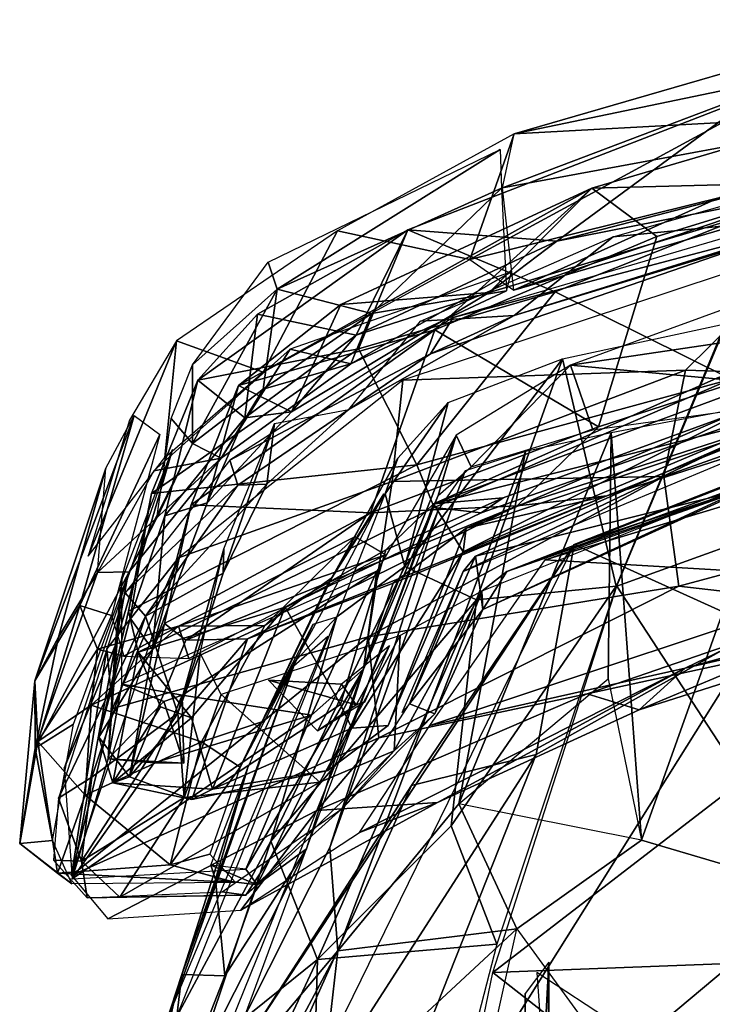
# Model space of a CAD drawing. Header units: millimetres. Extents: x 15 to 2860, y 25 to 553.
# Tile 15 of 33: x 1195 to 1299, y 395 to 543. Entities that reach past the tile are written whole.
import ezdxf

# ---------------------------------------------------------------- set-up
doc = ezdxf.new("R2010")
doc.units = ezdxf.units.MM
doc.layers.add('Cozy Chair', color=7, linetype='Continuous', true_color=0x000000)

msp = doc.modelspace()

# ---------------------------------------------------------------- linework, layer by layer
at = {"layer": 'Cozy Chair'}
for points in [[(1269.29, 525.66, 829.96), (1328.2, 542.73, 834.37), (1312.73, 534.66, 829.15)], [(1328.2, 542.73, 834.37), (1269.29, 525.66, 829.96), (1300.44, 527.34, 842.98)], [(1267.52, 517.58, 825.88), (1269.29, 525.66, 829.96), (1312.73, 534.66, 829.15)], [(1312.73, 534.66, 829.15), (1328.02, 528.74, 837.91), (1267.52, 517.58, 825.88)], [(1334.09, 523.63, 801.01), (1331.5, 532.36, 825.1), (1280.89, 517.51, 822.28), (1290.65, 510.29, 796)], [(1280.89, 517.51, 822.28), (1331.5, 532.36, 825.1), (1321.13, 518.57, 836.88)], [(1305.37, 531.44, 827.27), (1305.59, 513.99, 781.58), (1275.42, 502.02, 775.01), (1253.38, 511.29, 822.92)], [(1253.38, 511.29, 822.92), (1275.67, 509.6, 836.22), (1305.37, 531.44, 827.27)], [(1275.67, 509.6, 836.22), (1353.6, 529.77, 841.21), (1305.37, 531.44, 827.27)], [(1353.6, 529.77, 841.21), (1275.67, 509.6, 836.22), (1321.13, 518.57, 836.88)], [(1328.02, 528.74, 837.91), (1269.23, 502.25, 845.07), (1267.52, 517.58, 825.88)], [(1338.67, 522.48, 847.51), (1269.23, 502.25, 845.07), (1328.02, 528.74, 837.91)], [(1269.29, 525.66, 829.96), (1262.64, 506.86, 847.3), (1300.44, 527.34, 842.98)], [(1338.93, 525.75, 851.92), (1300.44, 527.34, 842.98), (1262.64, 506.86, 847.3)], [(1284.1, 510.21, 821.64), (1341.39, 526.49, 824.41), (1319.2, 513.68, 832.02)], [(1242.84, 511.14, 829.75), (1262.64, 506.86, 847.3), (1269.29, 525.66, 829.96)], [(1269.23, 502.25, 845.07), (1338.93, 525.75, 851.92), (1262.64, 506.86, 847.3)], [(1269.23, 502.25, 845.07), (1338.67, 522.48, 847.51), (1338.93, 525.75, 851.92)], [(1232.46, 506.43, 823.45), (1267.17, 523.28, 828.9), (1233.82, 502.41, 818.82)], [(1267.17, 523.28, 828.9), (1267.38, 517.54, 825.98), (1233.82, 502.41, 818.82)], [(1281.9, 481.82, 716.28), (1315.35, 492.66, 715.7), (1334.09, 523.63, 801.01), (1290.65, 510.29, 796)], [(1330.15, 518.72, 847.16), (1260.16, 498.16, 844.13), (1313.3, 512.19, 843.28)], [(1280.89, 517.51, 822.28), (1228.04, 487.97, 804.34), (1257.4, 496.33, 792.25)], [(1243.36, 500.12, 816.79), (1228.04, 487.97, 804.34), (1280.89, 517.51, 822.28)], [(1247.94, 498.77, 832.63), (1233.82, 502.41, 818.82), (1267.38, 517.54, 825.98)], [(1265.52, 501.88, 832.34), (1243.36, 500.12, 816.79), (1280.89, 517.51, 822.28)], [(1247.94, 498.77, 832.63), (1267.38, 517.54, 825.98), (1268.15, 502.16, 843.29)], [(1257.4, 496.33, 792.25), (1290.65, 510.29, 796), (1280.89, 517.51, 822.28)], [(1265.52, 501.88, 832.34), (1280.89, 517.51, 822.28), (1321.13, 518.57, 836.88)], [(1321.13, 518.57, 836.88), (1275.67, 509.6, 836.22), (1265.52, 501.88, 832.34)], [(1284.1, 510.21, 821.64), (1319.2, 513.68, 832.02), (1269.29, 498.47, 827.55)], [(1319.2, 513.68, 832.02), (1313.3, 512.19, 843.28), (1269.29, 498.47, 827.55)], [(1305.59, 513.99, 781.58), (1343.08, 504.66, 719.73), (1301.77, 488.95, 700.58), (1275.42, 502.02, 775.01)], [(1256.75, 492.73, 840.34), (1313.3, 512.19, 843.28), (1260.16, 498.16, 844.13)], [(1256.75, 492.73, 840.34), (1269.29, 498.47, 827.55), (1313.3, 512.19, 843.28)], [(1242.84, 511.14, 829.75), (1218.76, 494.69, 818.73), (1231.72, 490, 840.42)], [(1221.94, 488.8, 803.1), (1253.38, 511.29, 822.92), (1245.97, 493.49, 785.62)], [(1230.9, 498.67, 815.39), (1253.38, 511.29, 822.92), (1221.94, 488.8, 803.1)], [(1253.38, 511.29, 822.92), (1230.9, 498.67, 815.39), (1245.62, 495.5, 832.2)], [(1262.64, 506.86, 847.3), (1242.84, 511.14, 829.75), (1231.72, 490, 840.42)], [(1275.67, 509.6, 836.22), (1253.38, 511.29, 822.92), (1245.62, 495.5, 832.2)], [(1245.97, 493.49, 785.62), (1253.38, 511.29, 822.92), (1275.42, 502.02, 775.01)], [(1284.1, 510.21, 821.64), (1269.29, 498.47, 827.55), (1255.28, 497.63, 818.21)], [(1281.9, 481.82, 716.28), (1290.65, 510.29, 796), (1257.4, 496.33, 792.25)], [(1265.52, 501.88, 832.34), (1275.67, 509.6, 836.22), (1245.62, 495.5, 832.2)], [(1294.91, 490.27, 815.36), (1313.97, 509.11, 845.7), (1252.63, 488.79, 841.99)], [(1313.97, 509.11, 845.7), (1294.91, 490.27, 815.36), (1332.96, 489.04, 789.05)], [(1221.17, 491.1, 807.13), (1232.46, 506.43, 823.45), (1233.82, 502.41, 818.82)], [(1244.83, 491.25, 842.62), (1268.87, 505, 847.57), (1235.75, 493.43, 842.59)], [(1268.15, 502.16, 843.29), (1268.87, 505, 847.57), (1244.83, 491.25, 842.62)], [(1299.96, 489.21, 571.08), (1345.58, 503.01, 571.45), (1257.22, 470.26, 565.57)], [(1310.9, 483.91, 569.92), (1257.22, 470.26, 565.57), (1345.58, 503.01, 571.45)], [(1221.15, 479.31, 813.78), (1221.17, 491.1, 807.13), (1233.82, 502.41, 818.82)], [(1221.15, 479.31, 813.78), (1233.82, 502.41, 818.82), (1231.75, 487.43, 827.29)], [(1231.75, 487.43, 827.29), (1233.82, 502.41, 818.82), (1247.94, 498.77, 832.63)], [(1235.98, 484.03, 825.76), (1243.36, 500.12, 816.79), (1265.52, 501.88, 832.34)], [(1235.98, 484.03, 825.76), (1265.52, 501.88, 832.34), (1245.62, 495.5, 832.2)], [(1244.83, 491.25, 842.62), (1247.94, 498.77, 832.63), (1268.15, 502.16, 843.29)], [(1254.71, 476.09, 718.21), (1245.97, 493.49, 785.62), (1275.42, 502.02, 775.01)], [(1254.71, 476.09, 718.21), (1275.42, 502.02, 775.01), (1301.77, 488.95, 700.58)], [(1243.36, 500.12, 816.79), (1235.98, 484.03, 825.76), (1228.04, 487.97, 804.34)], [(1302.19, 499.94, 488.79), (1277.69, 491.02, 499.66), (1329.83, 498.77, 488.72)], [(1314.5, 468.73, 464.14), (1284.64, 457.98, 466.58), (1302.19, 499.94, 488.79)], [(1230.9, 498.67, 815.39), (1221.94, 488.8, 803.1), (1228.97, 483.16, 825.18)], [(1226.75, 476.8, 833.58), (1256.75, 492.73, 840.34), (1260.16, 498.16, 844.13)], [(1230.9, 498.67, 815.39), (1228.97, 483.16, 825.18), (1245.62, 495.5, 832.2)], [(1244.83, 491.25, 842.62), (1231.75, 487.43, 827.29), (1247.94, 498.77, 832.63)], [(1244.52, 484.38, 822.89), (1255.28, 497.63, 818.21), (1269.29, 498.47, 827.55)], [(1244.52, 484.38, 822.89), (1269.29, 498.47, 827.55), (1256.75, 492.73, 840.34)], [(1321.23, 486.92, 484.23), (1329.83, 498.77, 488.72), (1277.69, 491.02, 499.66)], [(1284.53, 457.98, 466.41), (1276.5, 492, 494.61), (1300.85, 497.22, 486.93)], [(1228.04, 487.97, 804.34), (1220.97, 470.14, 766.83), (1257.4, 496.33, 792.25)], [(1220.97, 470.14, 766.83), (1247.77, 468.92, 721.01), (1257.4, 496.33, 792.25)], [(1245.62, 495.5, 832.2), (1228.97, 483.16, 825.18), (1235.98, 484.03, 825.76)], [(1247.77, 468.92, 721.01), (1281.9, 481.82, 716.28), (1257.4, 496.33, 792.25)], [(1216.99, 477.19, 829.03), (1218.76, 494.69, 818.73), (1205.52, 462.43, 804.73)], [(1218.76, 494.69, 818.73), (1211.72, 482.81, 793.94), (1205.52, 462.43, 804.73)], [(1231.72, 490, 840.42), (1218.76, 494.69, 818.73), (1216.99, 477.19, 829.03)], [(1215, 471.81, 766.57), (1245.97, 493.49, 785.62), (1254.71, 476.09, 718.21)], [(1215, 471.81, 766.57), (1221.94, 488.8, 803.1), (1245.97, 493.49, 785.62)], [(1225.42, 477.11, 833.55), (1235.75, 493.43, 842.59), (1215.35, 475.2, 827.85)], [(1225.42, 477.11, 833.55), (1244.83, 491.25, 842.62), (1235.75, 493.43, 842.59)], [(1227.93, 473.05, 829.59), (1256.75, 492.73, 840.34), (1226.75, 476.8, 833.58)], [(1227.93, 473.05, 829.59), (1244.52, 484.38, 822.89), (1256.75, 492.73, 840.34)], [(1281.9, 481.82, 716.28), (1269.74, 470, 681.25), (1305.6, 481.55, 678.65), (1315.35, 492.66, 715.7)], [(1221.17, 491.1, 807.13), (1221.15, 479.31, 813.78), (1217.96, 483.05, 793.93)], [(1225.42, 477.11, 833.55), (1231.75, 487.43, 827.29), (1244.83, 491.25, 842.62)], [(1276.5, 492, 494.61), (1263.63, 455.92, 476.73), (1252.91, 460.9, 491.4)], [(1252.91, 460.9, 491.4), (1259.42, 485.45, 511.12), (1276.5, 492, 494.61)], [(1262.85, 475.8, 515), (1277.69, 491.02, 499.66), (1260.59, 480.53, 524.52)], [(1277.69, 491.02, 499.66), (1262.85, 475.8, 515), (1281.07, 481.33, 495.2)], [(1284.53, 457.98, 466.41), (1263.63, 455.92, 476.73), (1276.5, 492, 494.61)], [(1273.94, 461.92, 567.41), (1370.94, 491.25, 572.45), (1322.52, 459.05, 572)], [(1370.94, 491.25, 572.45), (1273.94, 461.92, 567.41), (1341.7, 485.83, 575.62)], [(1281.07, 481.33, 495.2), (1321.23, 486.92, 484.23), (1277.69, 491.02, 499.66)], [(1251.02, 473.61, 814.06), (1294.91, 490.27, 815.36), (1252.63, 488.79, 841.99)], [(1251.02, 473.61, 814.06), (1291.69, 474.35, 777.82), (1294.91, 490.27, 815.36)], [(1299.96, 489.21, 571.08), (1257.22, 470.26, 565.57), (1267.61, 471.17, 602.06), (1302.07, 483.76, 609.14)], [(1291.69, 474.35, 777.82), (1332.96, 489.04, 789.05), (1294.91, 490.27, 815.36)], [(1211.84, 453.19, 774.41), (1217.02, 468.48, 807.51), (1221.94, 488.8, 803.1), (1215, 471.81, 766.57)], [(1215.17, 448.5, 768.16), (1220.97, 470.14, 766.83), (1228.04, 487.97, 804.34), (1223.35, 470.41, 811.27)], [(1228.97, 483.16, 825.18), (1221.94, 488.8, 803.1), (1217.02, 468.48, 807.51)], [(1219.07, 462.19, 821.39), (1251.02, 473.61, 814.06), (1252.63, 488.79, 841.99)], [(1223.35, 470.41, 811.27), (1228.04, 487.97, 804.34), (1235.98, 484.03, 825.76)], [(1257.3, 469.73, 682.9), (1254.71, 476.09, 718.21), (1301.77, 488.95, 700.58)], [(1257.3, 469.73, 682.9), (1301.77, 488.95, 700.58), (1305.86, 483.51, 655.27), (1264.33, 468.93, 644.59)], [(1332.96, 489.04, 789.05), (1291.69, 474.35, 777.82), (1293.92, 457.95, 724.51), (1344.17, 471.46, 723.6)], [(1231.75, 487.43, 827.29), (1225.42, 477.11, 833.55), (1221.15, 479.31, 813.78)], [(1251.85, 477.09, 535.98), (1259.42, 485.45, 511.12), (1249.97, 471.77, 511.48)], [(1259.42, 485.45, 511.12), (1252.91, 460.9, 491.4), (1249.97, 471.77, 511.48)], [(1307.56, 486.1, 580), (1261.67, 463.1, 566.61), (1310.9, 483.91, 569.92)], [(1262.11, 466.61, 581.6), (1261.67, 463.1, 566.61), (1307.56, 486.1, 580)], [(1307.56, 486.1, 580), (1316.34, 484.8, 605.05), (1262.11, 466.61, 581.6)], [(1262.11, 466.61, 581.6), (1316.34, 484.8, 605.05), (1283.16, 471.47, 638.77)], [(1316.34, 484.8, 605.05), (1314.29, 481.46, 639.41), (1283.16, 471.47, 638.77)], [(1283.78, 480.91, 494.38), (1288.32, 419.95, 452.45), (1311.96, 486.23, 485.45)], [(1311.96, 486.23, 485.45), (1288.32, 419.95, 452.45), (1314.68, 412.17, 441.89), (1356.94, 454.48, 459.67)], [(1212.43, 483.52, 792.89), (1197.54, 443.81, 733.25), (1208.18, 475.63, 796.93)], [(1204.29, 455.06, 721.43), (1197.54, 443.81, 733.25), (1212.43, 483.52, 792.89)], [(1204.29, 455.06, 721.43), (1212.43, 483.52, 792.89), (1216.26, 480.64, 791.1)], [(1228.97, 483.16, 825.18), (1223.35, 470.41, 811.27), (1235.98, 484.03, 825.76)], [(1227.93, 473.05, 829.59), (1232.27, 473.22, 814.91), (1244.52, 484.38, 822.89)], [(1232.27, 473.22, 814.91), (1233.41, 482.28, 805.63), (1244.52, 484.38, 822.89)], [(1257.22, 470.26, 565.57), (1310.9, 483.91, 569.92), (1261.67, 463.1, 566.61)], [(1264.33, 468.93, 644.59), (1305.86, 483.51, 655.27), (1302.07, 483.76, 609.14), (1267.61, 471.17, 602.06)], [(1278.28, 464.17, 494.56), (1323.48, 479.03, 497.5), (1327.76, 483.62, 485.97)], [(1215.82, 468.12, 800.89), (1217.96, 483.05, 793.93), (1221.15, 479.31, 813.78)], [(1223.35, 470.41, 811.27), (1228.97, 483.16, 825.18), (1217.02, 468.48, 807.51)], [(1225.72, 459.9, 794.77), (1233.41, 482.28, 805.63), (1232.27, 473.22, 814.91)], [(1233.41, 482.28, 805.63), (1225.72, 459.9, 794.77), (1225.86, 463.52, 765.13)], [(1204.29, 455.06, 721.43), (1216.26, 480.64, 791.1), (1209.05, 453.58, 720.67)], [(1246.76, 445.55, 576.93), (1260.59, 480.53, 524.52), (1248.75, 460.19, 593.89)], [(1260.59, 480.53, 524.52), (1246.76, 445.55, 576.93), (1257.93, 471.51, 534.55)], [(1269.74, 470, 681.25), (1281.9, 481.82, 716.28), (1247.77, 468.92, 721.01)], [(1257.93, 471.51, 534.55), (1262.85, 475.8, 515), (1260.59, 480.53, 524.52)], [(1261.02, 425.4, 470.74), (1283.32, 444.1, 470.04), (1283.78, 480.91, 494.38)], [(1270.97, 478.09, 503.88), (1261.02, 425.4, 470.74), (1283.78, 480.91, 494.38)], [(1320.53, 480.57, 574.33), (1308.81, 474.96, 583.6), (1268.16, 460.17, 570.97)], [(1306.39, 473.45, 572.97), (1320.53, 480.57, 574.33), (1268.16, 460.17, 570.97)], [(1283.16, 471.47, 638.77), (1314.29, 481.46, 639.41), (1305.6, 481.55, 678.65), (1269.74, 470, 681.25)], [(1283.78, 480.91, 494.38), (1283.32, 444.1, 470.04), (1288.32, 419.95, 452.45)], [(1215.82, 468.12, 800.89), (1221.15, 479.31, 813.78), (1211.69, 460.12, 808.54)], [(1225.42, 477.11, 833.55), (1211.69, 460.12, 808.54), (1221.15, 479.31, 813.78)], [(1304.03, 480.35, 568.77), (1261.65, 460.13, 577.2), (1307.42, 479.3, 581.75)], [(1263.51, 462.44, 565.81), (1261.65, 460.13, 577.2), (1304.03, 480.35, 568.77)], [(1263.51, 462.44, 565.81), (1304.03, 480.35, 568.77), (1303.34, 472.37, 569.21)], [(1278.28, 464.17, 494.56), (1306.14, 451.57, 507.71), (1323.48, 479.03, 497.5)], [(1211.37, 458.99, 804.63), (1209.59, 449.01, 751.65), (1218.17, 478.42, 795.98)], [(1209.59, 449.01, 751.65), (1210.59, 458.86, 742.15), (1218.17, 478.42, 795.98)], [(1261.93, 475.22, 517.33), (1241.71, 418.85, 491.34), (1242.88, 403.4, 471.36), (1270.97, 478.09, 503.88)], [(1270.97, 478.09, 503.88), (1242.88, 403.4, 471.36), (1261.02, 425.4, 470.74)], [(1206.93, 460.02, 807.28), (1225.42, 477.11, 833.55), (1215.35, 475.2, 827.85)], [(1211.69, 460.12, 808.54), (1225.42, 477.11, 833.55), (1206.93, 460.02, 807.28)], [(1227.93, 473.05, 829.59), (1226.75, 476.8, 833.58), (1211.06, 456.95, 807.34)], [(1254.71, 476.09, 718.21), (1257.3, 469.73, 682.9), (1213.03, 448.07, 684.25), (1211.57, 454.19, 718.35)], [(1211.57, 454.19, 718.35), (1215, 471.81, 766.57), (1254.71, 476.09, 718.21)], [(1245.45, 465.34, 586.68), (1251.85, 477.09, 535.98), (1242.02, 459.2, 577.49)], [(1251.85, 477.09, 535.98), (1249.97, 471.77, 511.48), (1242.02, 459.2, 577.49)], [(1197.54, 443.81, 733.25), (1201.09, 450.34, 779.55), (1208.18, 475.63, 796.93)], [(1201.09, 450.34, 779.55), (1206.93, 460.02, 807.28), (1208.18, 475.63, 796.93)], [(1257.9, 469.38, 530.72), (1241.71, 418.85, 491.34), (1261.93, 475.22, 517.33)], [(1308.81, 474.96, 583.6), (1264.42, 457.21, 579.88), (1268.16, 460.17, 570.97)], [(1251.02, 473.61, 814.06), (1219.07, 462.19, 821.39), (1209.16, 439.63, 779.18), (1247.46, 450.39, 756.67)], [(1214.13, 453.47, 801.34), (1227.93, 473.05, 829.59), (1211.06, 456.95, 807.34)], [(1227.93, 473.05, 829.59), (1214.13, 453.47, 801.34), (1232.27, 473.22, 814.91)], [(1214.13, 453.47, 801.34), (1225.72, 459.9, 794.77), (1232.27, 473.22, 814.91)], [(1251.02, 473.61, 814.06), (1247.46, 450.39, 756.67), (1291.69, 474.35, 777.82)], [(1291.69, 474.35, 777.82), (1247.46, 450.39, 756.67), (1293.92, 457.95, 724.51)], [(1306.39, 473.45, 572.97), (1264.58, 454.45, 567.39), (1303.34, 472.37, 569.21)], [(1264.58, 454.45, 567.39), (1306.39, 473.45, 572.97), (1268.16, 460.17, 570.97)], [(1211.84, 453.19, 774.41), (1215, 471.81, 766.57), (1211.57, 454.19, 718.35), (1207.15, 435.35, 726.35)], [(1241.3, 458.11, 576.88), (1249.79, 471.79, 512.34), (1241.32, 455.5, 506.41), (1231.44, 437.42, 570.17)], [(1252.91, 460.9, 491.4), (1242.75, 453.36, 500.87), (1249.97, 471.77, 511.48)], [(1263.51, 462.44, 565.81), (1303.34, 472.37, 569.21), (1264.58, 454.45, 567.39)], [(1217.02, 468.48, 807.51), (1215.17, 448.5, 768.16), (1223.35, 470.41, 811.27)], [(1215.17, 448.5, 768.16), (1216.95, 452.38, 717.63), (1220.97, 470.14, 766.83)], [(1216.95, 452.38, 717.63), (1247.77, 468.92, 721.01), (1220.97, 470.14, 766.83)], [(1229.38, 450.06, 660.12), (1283.16, 471.47, 638.77), (1269.74, 470, 681.25)], [(1251.16, 458.39, 613.31), (1283.16, 471.47, 638.77), (1229.38, 450.06, 660.12)], [(1267.61, 471.17, 602.06), (1250.09, 463.38, 595.45), (1235.03, 454.81, 632.18), (1264.33, 468.93, 644.59)], [(1246.76, 445.55, 576.93), (1238.19, 418.64, 503.8), (1257.93, 471.51, 534.55)], [(1243.3, 440.27, 595.41), (1250.09, 463.38, 595.45), (1257.22, 470.26, 565.57), (1244.99, 436.7, 567.19)], [(1257.22, 470.26, 565.57), (1261.67, 463.1, 566.61), (1244.99, 436.7, 567.19)], [(1257.22, 470.26, 565.57), (1250.09, 463.38, 595.45), (1267.61, 471.17, 602.06)], [(1251.16, 458.39, 613.31), (1262.11, 466.61, 581.6), (1283.16, 471.47, 638.77)], [(1344.17, 471.46, 723.6), (1293.92, 457.95, 724.51), (1318.71, 455.13, 675.74), (1363.83, 465.29, 678.52)], [(1264.33, 468.93, 644.59), (1235.03, 454.81, 632.18), (1213.03, 448.07, 684.25), (1257.3, 469.73, 682.9)], [(1216.95, 452.38, 717.63), (1220.15, 449.88, 693.15), (1247.77, 468.92, 721.01)], [(1229.38, 450.06, 660.12), (1269.74, 470, 681.25), (1220.15, 449.88, 693.15)], [(1220.15, 449.88, 693.15), (1269.74, 470, 681.25), (1247.77, 468.92, 721.01)], [(1257.9, 469.38, 530.72), (1220.39, 376.62, 489.13), (1241.71, 418.85, 491.34)], [(1284.64, 457.98, 466.58), (1314.5, 468.73, 464.14), (1303.53, 428.98, 443.35)], [(1215.17, 448.5, 768.16), (1217.02, 468.48, 807.51), (1211.84, 453.19, 774.41)], [(1241.39, 430.36, 602.01), (1250.42, 437.11, 569.56), (1262.11, 466.61, 581.6), (1251.16, 458.39, 613.31)], [(1250.42, 437.11, 569.56), (1261.67, 463.1, 566.61), (1262.11, 466.61, 581.6)], [(1203.73, 312.02, 486.1), (1229.21, 389.86, 486.31), (1278.28, 464.17, 494.56)], [(1245.45, 465.34, 586.68), (1219.08, 451.99, 653.45), (1250.04, 462.62, 589.57)], [(1219.08, 451.99, 653.45), (1245.45, 465.34, 586.68), (1231.97, 452.06, 604.18)], [(1229.21, 389.86, 486.31), (1253.93, 428.13, 498.41), (1278.28, 464.17, 494.56)], [(1245.45, 465.34, 586.68), (1242.02, 459.2, 577.49), (1231.97, 452.06, 604.18)], [(1253.93, 428.13, 498.41), (1272.58, 432.78, 507.52), (1278.28, 464.17, 494.56)], [(1278.28, 464.17, 494.56), (1272.58, 432.78, 507.52), (1306.14, 451.57, 507.71)], [(1294.88, 445.67, 573.79), (1366.16, 465.37, 578.79), (1341.52, 456.44, 594.12)], [(1366.16, 465.37, 578.79), (1294.88, 445.67, 573.79), (1322.52, 459.05, 572)], [(1218.96, 438.96, 744.11), (1225.86, 463.52, 765.13), (1225.72, 459.9, 794.77)], [(1222.32, 447.95, 722.03), (1225.86, 463.52, 765.13), (1218.96, 438.96, 744.11)], [(1250.09, 463.38, 595.45), (1243.3, 440.27, 595.41), (1235.03, 454.81, 632.18)], [(1261.67, 463.1, 566.61), (1250.42, 437.11, 569.56), (1244.99, 436.7, 567.19)], [(1203.07, 414.68, 705.69), (1208.33, 448.6, 789.52), (1219.07, 462.19, 821.39)], [(1208.33, 448.6, 789.52), (1209.16, 439.63, 779.18), (1219.07, 462.19, 821.39)], [(1250.04, 462.62, 589.57), (1219.08, 451.99, 653.45), (1220.6, 447.12, 659.91)], [(1263.51, 462.44, 565.81), (1253.64, 440.37, 566.26), (1261.65, 460.13, 577.2)], [(1253.64, 440.37, 566.26), (1263.51, 462.44, 565.81), (1264.58, 454.45, 567.39)], [(1322.52, 459.05, 572), (1256.64, 437.12, 566.84), (1273.94, 461.92, 567.41)], [(1203.36, 437.31, 755.6), (1211.69, 460.12, 808.54), (1197.61, 433.73, 748.39)], [(1211.69, 460.12, 808.54), (1206.93, 460.02, 807.28), (1197.61, 433.73, 748.39)], [(1197.61, 433.73, 748.39), (1206.93, 460.02, 807.28), (1201.09, 450.34, 779.55)], [(1219.61, 441.62, 659.56), (1248.75, 460.19, 593.89), (1210.56, 443.27, 686.63)], [(1214.13, 453.47, 801.34), (1218.96, 438.96, 744.11), (1225.72, 459.9, 794.77)], [(1219.61, 441.62, 659.56), (1238.94, 438.63, 600.69), (1248.75, 460.19, 593.89)], [(1252.91, 460.9, 491.4), (1232.88, 419.77, 480.74), (1242.75, 453.36, 500.87)], [(1252.91, 460.9, 491.4), (1263.63, 455.92, 476.73), (1232.88, 419.77, 480.74)], [(1238.94, 438.63, 600.69), (1246.76, 445.55, 576.93), (1248.75, 460.19, 593.89)], [(1252.53, 439.07, 574.54), (1261.65, 460.13, 577.2), (1253.64, 440.37, 566.26)], [(1264.42, 457.21, 579.88), (1264.58, 454.45, 567.39), (1268.16, 460.17, 570.97)], [(1201.95, 430.73, 736.05), (1209.59, 449.01, 751.65), (1211.37, 458.99, 804.63)], [(1208.52, 432.14, 689.72), (1210.56, 443.27, 686.63), (1210.59, 458.86, 742.15)], [(1209.59, 449.01, 751.65), (1208.52, 432.14, 689.72), (1210.59, 458.86, 742.15)], [(1229.38, 450.06, 660.12), (1221.04, 426.04, 655.91), (1241.39, 430.36, 602.01), (1251.16, 458.39, 613.31)], [(1231.55, 437.67, 569.91), (1222.49, 434.68, 603.47), (1231.97, 452.06, 604.18), (1242.02, 459.2, 577.49)], [(1322.52, 459.05, 572), (1294.88, 445.67, 573.79), (1256.64, 437.12, 566.84)], [(1211.06, 456.95, 807.34), (1201.1, 426.25, 732.39), (1214.13, 453.47, 801.34)], [(1249.03, 435.28, 700.75), (1293.92, 457.95, 724.51), (1247.46, 450.39, 756.67)], [(1293.92, 457.95, 724.51), (1249.03, 435.28, 700.75), (1280.2, 441.83, 670.53), (1318.71, 455.13, 675.74)], [(1264.42, 457.21, 579.88), (1251.34, 433.33, 592.09), (1257.42, 438.85, 566.8)], [(1264.42, 457.21, 579.88), (1252.23, 450.59, 619.21), (1251.34, 433.33, 592.09)], [(1264.42, 457.21, 579.88), (1257.42, 438.85, 566.8), (1264.58, 454.45, 567.39)], [(1259.84, 422.11, 456.85), (1263.63, 455.92, 476.73), (1284.53, 457.98, 466.41)], [(1266.7, 404.38, 443.21), (1259.84, 422.11, 456.85), (1284.53, 457.98, 466.41)], [(1303.53, 428.98, 443.35), (1266.11, 400.13, 441.06), (1284.64, 457.98, 466.58)], [(1263.63, 455.92, 476.73), (1239.85, 402.07, 459.19), (1232.88, 419.77, 480.74)], [(1259.84, 422.11, 456.85), (1239.85, 402.07, 459.19), (1263.63, 455.92, 476.73)], [(1287.99, 439.43, 589.74), (1341.52, 456.44, 594.12), (1308.18, 447.91, 628.71)], [(1294.88, 445.67, 573.79), (1341.52, 456.44, 594.12), (1287.99, 439.43, 589.74)], [(1204.29, 455.06, 721.43), (1198.03, 434.71, 693.49), (1197.54, 443.81, 733.25)], [(1206.96, 448.51, 683.4), (1198.03, 434.71, 693.49), (1204.29, 455.06, 721.43)], [(1206.96, 448.51, 683.4), (1204.29, 455.06, 721.43), (1209.05, 453.58, 720.67)], [(1209.22, 428.5, 687.84), (1207.15, 435.35, 726.35), (1211.57, 454.19, 718.35), (1213.03, 448.07, 684.25)], [(1221.01, 438.26, 656.89), (1213.03, 448.07, 684.25), (1235.03, 454.81, 632.18)], [(1224.13, 427.57, 631.87), (1221.01, 438.26, 656.89), (1235.03, 454.81, 632.18)], [(1243.3, 440.27, 595.41), (1224.13, 427.57, 631.87), (1235.03, 454.81, 632.18)], [(1257.42, 438.85, 566.8), (1253.64, 440.37, 566.26), (1264.58, 454.45, 567.39)], [(1280.2, 441.83, 670.53), (1308.18, 447.91, 628.71), (1318.71, 455.13, 675.74)], [(1201.1, 426.25, 732.39), (1206.07, 429.37, 742.48), (1214.13, 453.47, 801.34)], [(1206.07, 429.37, 742.48), (1218.96, 438.96, 744.11), (1214.13, 453.47, 801.34)], [(1206.96, 448.51, 683.4), (1209.05, 453.58, 720.67), (1210.89, 447.48, 687.84)], [(1215.17, 448.5, 768.16), (1211.84, 453.19, 774.41), (1207.15, 435.35, 726.35)], [(1216.95, 452.38, 717.63), (1215.17, 448.5, 768.16), (1211.75, 429.43, 705.02)], [(1220.15, 449.88, 693.15), (1216.95, 452.38, 717.63), (1211.75, 429.43, 705.02)], [(1232.88, 419.77, 480.74), (1218.79, 393.56, 483.06), (1242.75, 453.36, 500.87)], [(1236.76, 446.96, 512.91), (1239.2, 452.27, 516.32), (1242.75, 453.36, 500.87)], [(1231.97, 452.06, 604.18), (1222.49, 434.68, 603.47), (1205.98, 440.15, 668.31)], [(1205.98, 440.15, 668.31), (1219.08, 451.99, 653.45), (1231.97, 452.06, 604.18)], [(1206.96, 448.51, 683.4), (1219.08, 451.99, 653.45), (1205.98, 440.15, 668.31)], [(1206.96, 448.51, 683.4), (1210.89, 447.48, 687.84), (1219.08, 451.99, 653.45)], [(1219.08, 451.99, 653.45), (1210.89, 447.48, 687.84), (1220.6, 447.12, 659.91)], [(1239.2, 452.27, 516.32), (1236.76, 446.96, 512.91), (1231.55, 437.67, 569.91)], [(1235.46, 338.96, 500.32), (1328.94, 402.57, 491.18), (1306.14, 451.57, 507.71)], [(1272.58, 432.78, 507.52), (1235.46, 338.96, 500.32), (1306.14, 451.57, 507.71)], [(1197.61, 433.73, 748.39), (1201.09, 450.34, 779.55), (1197.54, 443.81, 733.25)], [(1203.07, 414.68, 705.69), (1249.03, 435.28, 700.75), (1247.46, 450.39, 756.67)], [(1203.07, 414.68, 705.69), (1247.46, 450.39, 756.67), (1209.16, 439.63, 779.18)], [(1229.38, 450.06, 660.12), (1220.15, 449.88, 693.15), (1211.75, 429.43, 705.02)], [(1229.38, 450.06, 660.12), (1211.75, 429.43, 705.02), (1221.04, 426.04, 655.91)], [(1218.32, 395.47, 484.77), (1236.3, 446.02, 516.17), (1241.38, 450.45, 499.5)], [(1240.2, 428.61, 624.44), (1252.23, 450.59, 619.21), (1225.43, 441.74, 682.65)], [(1251.34, 433.33, 592.09), (1252.23, 450.59, 619.21), (1240.2, 428.61, 624.44)], [(1206.96, 448.51, 683.4), (1205.98, 440.15, 668.31), (1198.03, 434.71, 693.49)], [(1203.13, 414.14, 666.43), (1209.59, 449.01, 751.65), (1201.95, 430.73, 736.05)], [(1208.33, 448.6, 789.52), (1203.07, 414.68, 705.69), (1209.16, 439.63, 779.18)], [(1209.59, 449.01, 751.65), (1203.13, 414.14, 666.43), (1208.52, 432.14, 689.72)], [(1215.17, 448.5, 768.16), (1207.15, 435.35, 726.35), (1211.75, 429.43, 705.02)], [(1209.22, 428.5, 687.84), (1213.03, 448.07, 684.25), (1216.36, 439.91, 689.39)], [(1221.01, 438.26, 656.89), (1216.36, 439.91, 689.39), (1213.03, 448.07, 684.25)], [(1222.32, 447.95, 722.03), (1218.96, 438.96, 744.11), (1219.91, 426.32, 685.41)], [(1222.32, 447.95, 722.03), (1219.91, 426.32, 685.41), (1225.43, 441.74, 682.65)], [(1250.63, 449.02, 578.16), (1243.43, 443.27, 602.78), (1245.65, 440.19, 592.73)], [(1247, 440.69, 576.63), (1250.63, 449.02, 578.16), (1245.65, 440.19, 592.73)], [(1228.27, 430.86, 572.31), (1231.55, 437.67, 569.91), (1236.76, 446.96, 512.91)], [(1287.99, 439.43, 589.74), (1308.18, 447.91, 628.71), (1280.2, 441.83, 670.53)], [(1236.3, 446.02, 516.17), (1218.32, 395.47, 484.77), (1219.54, 399.83, 512.92)], [(1229.36, 430.66, 570.02), (1236.3, 446.02, 516.17), (1219.54, 399.83, 512.92)], [(1230.84, 413.25, 544.05), (1246.76, 445.55, 576.93), (1229.15, 415.59, 579.48)], [(1238.94, 438.63, 600.69), (1229.15, 415.59, 579.48), (1246.76, 445.55, 576.93)], [(1238.19, 418.64, 503.8), (1246.76, 445.55, 576.93), (1230.84, 413.25, 544.05)], [(1294.88, 445.67, 573.79), (1257.82, 425.6, 588.52), (1246.13, 421.08, 573.73)], [(1246.13, 421.08, 573.73), (1256.64, 437.12, 566.84), (1294.88, 445.67, 573.79)], [(1257.82, 425.6, 588.52), (1294.88, 445.67, 573.79), (1287.99, 439.43, 589.74)], [(1195.3, 419.46, 695.32), (1197.61, 433.73, 748.39), (1197.54, 443.81, 733.25)], [(1197.54, 443.81, 733.25), (1198.03, 434.71, 693.49), (1195.3, 419.46, 695.32)], [(1232.5, 443.91, 598.11), (1239.86, 436.32, 601.89), (1245.65, 440.19, 592.73)], [(1239.86, 436.32, 601.89), (1232.5, 443.91, 598.11), (1243.43, 443.27, 602.78)], [(1232.5, 443.91, 598.11), (1245.65, 440.19, 592.73), (1243.43, 443.27, 602.78)], [(1210.56, 443.27, 686.63), (1208.52, 432.14, 689.72), (1216.87, 440.68, 686.99)], [(1216.87, 440.68, 686.99), (1219.61, 441.62, 659.56), (1210.56, 443.27, 686.63)], [(1216.87, 440.68, 686.99), (1208.52, 432.14, 689.72), (1219.86, 431.49, 662.01)], [(1215.43, 431.54, 660.63), (1238.94, 438.63, 600.69), (1219.61, 441.62, 659.56)], [(1219.86, 431.49, 662.01), (1215.43, 431.54, 660.63), (1219.61, 441.62, 659.56)], [(1219.86, 431.49, 662.01), (1219.61, 441.62, 659.56), (1216.87, 440.68, 686.99)], [(1240.2, 428.61, 624.44), (1225.43, 441.74, 682.65), (1219.91, 426.32, 685.41)], [(1257.82, 425.6, 588.52), (1287.99, 439.43, 589.74), (1280.2, 441.83, 670.53), (1239.78, 424.38, 661.39)], [(1239.78, 424.38, 661.39), (1280.2, 441.83, 670.53), (1249.03, 435.28, 700.75)], [(1245.65, 440.19, 592.73), (1239.86, 436.32, 601.89), (1247, 440.69, 576.63)], [(1205.98, 440.15, 668.31), (1205.08, 426.69, 649.92), (1198.03, 434.71, 693.49)], [(1222.49, 434.68, 603.47), (1205.08, 426.69, 649.92), (1205.98, 440.15, 668.31)], [(1216.36, 439.91, 689.39), (1221.01, 438.26, 656.89), (1209.22, 428.5, 687.84)], [(1244.99, 436.7, 567.19), (1224.13, 427.57, 631.87), (1243.3, 440.27, 595.41)], [(1243.52, 424.63, 573.1), (1253.64, 440.37, 566.26), (1257.42, 438.85, 566.8)], [(1215.43, 431.54, 660.63), (1203.13, 414.14, 666.43), (1238.94, 438.63, 600.69)], [(1229.15, 415.59, 579.48), (1238.94, 438.63, 600.69), (1203.13, 414.14, 666.43)], [(1219.91, 426.32, 685.41), (1218.96, 438.96, 744.11), (1204.53, 416.8, 700.38)], [(1204.53, 416.8, 700.38), (1218.96, 438.96, 744.11), (1206.07, 429.37, 742.48)], [(1224.13, 427.57, 631.87), (1209.22, 428.5, 687.84), (1221.01, 438.26, 656.89)], [(1231.55, 437.67, 569.91), (1228.27, 430.86, 572.31), (1222.49, 434.68, 603.47)], [(1243.52, 424.63, 573.1), (1257.42, 438.85, 566.8), (1251.34, 433.33, 592.09)], [(1200.22, 419.91, 703.4), (1203.36, 437.31, 755.6), (1197.61, 433.73, 748.39)], [(1244.99, 436.7, 567.19), (1241.39, 430.36, 602.01), (1224.13, 427.57, 631.87)], [(1241.39, 430.36, 602.01), (1244.99, 436.7, 567.19), (1250.42, 437.11, 569.56)], [(1200.95, 415.01, 652.71), (1195.3, 419.46, 695.32), (1198.03, 434.71, 693.49)], [(1205.08, 426.69, 649.92), (1200.95, 415.01, 652.71), (1198.03, 434.71, 693.49)], [(1239.78, 424.38, 661.39), (1249.03, 435.28, 700.75), (1203.07, 414.68, 705.69), (1208.5, 408.19, 660.28)], [(1207.15, 435.35, 726.35), (1209.22, 428.5, 687.84), (1211.75, 429.43, 705.02)], [(1200.22, 419.91, 703.4), (1197.61, 433.73, 748.39), (1195.3, 419.46, 695.32)], [(1205.08, 426.69, 649.92), (1222.49, 434.68, 603.47), (1217.79, 416.25, 596.81)], [(1222.49, 434.68, 603.47), (1228.27, 430.86, 572.31), (1217.79, 416.25, 596.81)], [(1251.34, 433.33, 592.09), (1229.14, 411.72, 592.81), (1243.52, 424.63, 573.1)], [(1240.2, 428.61, 624.44), (1229.14, 411.72, 592.81), (1251.34, 433.33, 592.09)], [(1203.13, 414.14, 666.43), (1215.43, 431.54, 660.63), (1208.52, 432.14, 689.72)], [(1219.86, 431.49, 662.01), (1208.52, 432.14, 689.72), (1215.43, 431.54, 660.63)], [(1217.95, 347.87, 498.58), (1235.46, 338.96, 500.32), (1272.58, 432.78, 507.52)], [(1217.95, 347.87, 498.58), (1272.58, 432.78, 507.52), (1253.93, 428.13, 498.41)], [(1217.79, 416.25, 596.81), (1228.27, 430.86, 572.31), (1223.74, 417.84, 569.82)], [(1219.54, 399.83, 512.92), (1224.6, 414.06, 541.5), (1229.36, 430.66, 570.02)], [(1221.04, 426.04, 655.91), (1224.13, 427.57, 631.87), (1241.39, 430.36, 602.01)], [(1223.9, 416.18, 567.33), (1229.36, 430.66, 570.02), (1224.6, 414.06, 541.5)], [(1204.53, 416.8, 700.38), (1206.07, 429.37, 742.48), (1201.1, 426.25, 732.39)], [(1221.04, 426.04, 655.91), (1211.75, 429.43, 705.02), (1209.22, 428.5, 687.84)], [(1266.11, 400.13, 441.06), (1303.53, 428.98, 443.35), (1309.35, 401.78, 430.1)], [(1224.13, 427.57, 631.87), (1221.04, 426.04, 655.91), (1209.22, 428.5, 687.84)], [(1210.3, 411.42, 655.1), (1240.2, 428.61, 624.44), (1219.91, 426.32, 685.41)], [(1240.2, 428.61, 624.44), (1210.3, 411.42, 655.1), (1229.14, 411.72, 592.81)], [(1229.21, 389.86, 486.31), (1217.95, 347.87, 498.58), (1253.93, 428.13, 498.41)], [(1204.53, 416.8, 700.38), (1201.1, 426.25, 732.39), (1200.37, 416.97, 697.99)], [(1217.79, 416.25, 596.81), (1200.95, 415.01, 652.71), (1205.08, 426.69, 649.92)], [(1210.3, 411.42, 655.1), (1219.91, 426.32, 685.41), (1204.53, 416.8, 700.38)], [(1228.39, 409.46, 593.72), (1239.78, 424.38, 661.39), (1208.5, 408.19, 660.28)], [(1225.61, 412.23, 590.16), (1243.52, 424.63, 573.1), (1229.14, 411.72, 592.81)], [(1228.39, 409.46, 593.72), (1257.82, 425.6, 588.52), (1239.78, 424.38, 661.39)], [(1228.39, 409.46, 593.72), (1246.13, 421.08, 573.73), (1257.82, 425.6, 588.52)], [(1261.02, 425.4, 470.74), (1242.88, 403.4, 471.36), (1269.69, 406.66, 452.75)], [(1288.32, 419.95, 452.45), (1261.02, 425.4, 470.74), (1269.69, 406.66, 452.75)], [(1259.84, 422.11, 456.85), (1266.7, 404.38, 443.21), (1239.85, 402.07, 459.19)], [(1314.68, 412.17, 441.89), (1288.32, 419.95, 452.45), (1269.69, 406.66, 452.75), (1284.26, 386.68, 441.43)], [(1203.08, 413.43, 663.73), (1200.22, 419.91, 703.4), (1195.3, 419.46, 695.32)], [(1203.08, 413.43, 663.73), (1195.3, 419.46, 695.32), (1200.95, 415.01, 652.71)], [(1216.64, 375.75, 497.19), (1215.82, 357.92, 481.33), (1238.19, 418.64, 503.8)], [(1225.98, 399.66, 516.85), (1216.64, 375.75, 497.19), (1238.19, 418.64, 503.8)], [(1218.79, 393.56, 483.06), (1232.88, 419.77, 480.74), (1222.2, 387.86, 472.22)], [(1241.71, 418.85, 491.34), (1220.39, 376.62, 489.13), (1242.88, 403.4, 471.36)], [(1239.85, 402.07, 459.19), (1222.2, 387.86, 472.22), (1232.88, 419.77, 480.74)], [(1238.19, 418.64, 503.8), (1230.84, 413.25, 544.05), (1225.98, 399.66, 516.85)], [(1227.59, 413.6, 575.17), (1217.79, 416.25, 596.81), (1223.74, 417.84, 569.82)], [(1204.53, 416.8, 700.38), (1200.37, 416.97, 697.99), (1205.37, 411.31, 656.41)], [(1227.59, 413.6, 575.17), (1200.95, 415.01, 652.71), (1217.79, 416.25, 596.81)], [(1210.3, 411.42, 655.1), (1204.53, 416.8, 700.38), (1205.37, 411.31, 656.41)], [(1230.84, 413.25, 544.05), (1223.9, 416.18, 567.33), (1224.6, 414.06, 541.5)], [(1230.84, 413.25, 544.05), (1229.15, 415.59, 579.48), (1223.9, 416.18, 567.33)], [(1227.59, 413.6, 575.17), (1203.08, 413.43, 663.73), (1200.95, 415.01, 652.71)], [(1225.98, 399.66, 516.85), (1224.6, 414.06, 541.5), (1219.54, 399.83, 512.92)], [(1225.98, 399.66, 516.85), (1230.84, 413.25, 544.05), (1224.6, 414.06, 541.5)], [(1225.61, 412.23, 590.16), (1229.14, 411.72, 592.81), (1205.37, 411.31, 656.41)], [(1205.37, 411.31, 656.41), (1229.14, 411.72, 592.81), (1210.3, 411.42, 655.1)], [(1314.68, 412.17, 441.89), (1284.26, 386.68, 441.43), (1314.06, 378.14, 434.17)], [(1240.17, 379.22, 461.71), (1263.52, 379.15, 447.38), (1269.69, 406.66, 452.75)], [(1242.88, 403.4, 471.36), (1240.17, 379.22, 461.71), (1269.69, 406.66, 452.75)], [(1258.11, 371.14, 438.29), (1238.91, 369.82, 448.4), (1239.85, 402.07, 459.19), (1266.7, 404.38, 443.21)], [(1242.88, 403.4, 471.36), (1217.15, 355.2, 477.75), (1240.17, 379.22, 461.71)], [(1220.39, 376.62, 489.13), (1217.15, 355.2, 477.75), (1242.88, 403.4, 471.36)], [(1235.46, 338.96, 500.32), (1336.01, 336.61, 480.87), (1328.94, 402.57, 491.18)], [(1239.85, 402.07, 459.19), (1224.62, 369.57, 459.75), (1222.2, 387.86, 472.22)], [(1239.85, 402.07, 459.19), (1238.91, 369.82, 448.4), (1224.62, 369.57, 459.75)], [(1266.11, 400.13, 441.06), (1309.35, 401.78, 430.1), (1297.89, 375.25, 427.46)], [(1271.11, 338.84, 445.36), (1274.49, 401.68, 451.36), (1270.91, 397.02, 451.1)], [(1274.49, 401.68, 451.36), (1271.11, 338.84, 445.36), (1274.01, 328.88, 444.11)], [(1274.49, 401.68, 451.36), (1274.01, 328.88, 444.11), (1274.85, 350.93, 438.21)], [(1350.14, 378.19, 421.8), (1325.52, 339.2, 421.63), (1297.89, 375.25, 427.46), (1309.35, 401.78, 430.1)], [(1204.7, 354.29, 483.8), (1219.54, 399.83, 512.92), (1218.32, 395.47, 484.77)], [(1216.64, 375.75, 497.19), (1219.54, 399.83, 512.92), (1204.7, 354.29, 483.8)], [(1216.64, 375.75, 497.19), (1225.98, 399.66, 516.85), (1219.54, 399.83, 512.92)], [(1253.55, 339.45, 435.7), (1266.11, 400.13, 441.06), (1297.89, 375.25, 427.46)], [(1284.4, 392.48, 443), (1272.68, 400.12, 449.18), (1277.37, 334.37, 436.77)], [(1270.91, 397.02, 451.1), (1270.28, 334.96, 439.48), (1271.11, 338.84, 445.36)], [(1204.7, 354.29, 483.8), (1218.32, 395.47, 484.77), (1206.04, 339.95, 472.05)]]:
    msp.add_3dface(points, dxfattribs=at)

doc.saveas('drawing.dxf')
